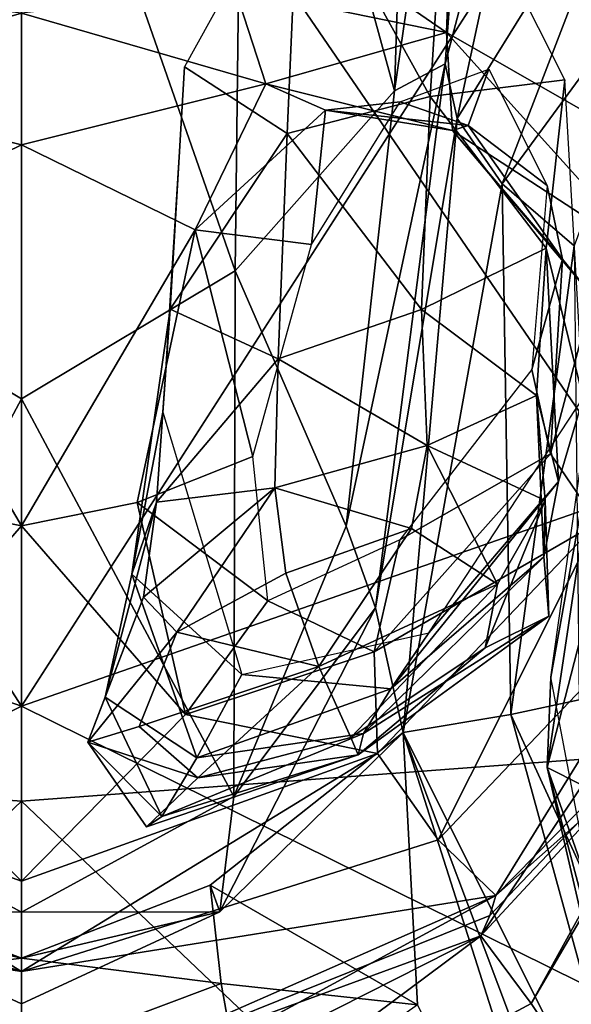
# Model space of a CAD drawing. Extents: x -76 to 76, y -20 to 79.
# Tile 15 of 175: x 0.001 to 0.175, y -19.088 to -18.776. Entities that reach past the tile are written whole.
import ezdxf

# ---------------------------------------------------------------- set-up
doc = ezdxf.new("R2010")
doc.units = 0

msp = doc.modelspace()

# ---------------------------------------------------------------- linework, layer by layer
for points in [[(0.18354, -18.56316, 26.56529), (0.17331, -18.40749, 26.5892), (0.23937, -18.89797, 26.52662)], [(0.17331, -18.40749, 26.5892), (0.1979, -18.48975, 26.57912), (0.23937, -18.89797, 26.52662)], [(0.19491, -18.53993, 26.55387), (0.17244, -18.43418, 26.57748), (0.23549, -18.94792, 26.50888)], [(0.17244, -18.43418, 26.57748), (0.18341, -18.5774, 26.55897), (0.23549, -18.94792, 26.50888)], [(0.18341, -18.5774, 26.55897), (0.16657, -18.44052, 26.58131), (0.22639, -18.95634, 26.51658)], [(0.16657, -18.44052, 26.58131), (0.18354, -18.56316, 26.56529), (0.22639, -18.95634, 26.51658)], [(0.00103, -18.45864, 24.96309), (0.00109, -18.99346, 25.1182), (-0.193, -18.6918, 25.06973)], [(0.19515, -18.69179, 25.06973), (0.00109, -18.99346, 25.1182), (0.00103, -18.45864, 24.96309)], [(0.07163, -18.62453, 26.34356), (0.12656, -18.57755, 26.27621), (0.11941, -18.79856, 26.25586)], [(0.11941, -18.79856, 26.25586), (0.12656, -18.57755, 26.27621), (0.15029, -18.5854, 26.17524)], [(0.13537, -18.79, 26.1667), (0.11941, -18.79856, 26.25586), (0.15029, -18.5854, 26.17524)], [(0.13537, -18.79, 26.1667), (0.15029, -18.5854, 26.17524), (0.17762, -18.6296, 26.06968)], [(-0.06667, -18.85555, 26.30141), (-0.06942, -18.62454, 26.34356), (0.00111, -18.66174, 26.36883)], [(0.07163, -18.62453, 26.34356), (0.0689, -18.85554, 26.30141), (0.00111, -18.66174, 26.36883)], [(0.0689, -18.85554, 26.30141), (0.07163, -18.62453, 26.34356), (0.11941, -18.79856, 26.25586)], [(0.13923, -18.80731, 26.08284), (0.13537, -18.79, 26.1667), (0.17762, -18.6296, 26.06968)], [(0.13923, -18.80731, 26.08284), (0.17762, -18.6296, 26.06968), (0.19776, -18.71297, 26.05504)], [(0.00115, -18.64204, 26.75515), (-0.32489, -18.65975, 26.68877), (-0.24739, -19.00504, 26.62704)], [(0.00116, -19.0236, 26.64073), (0.00115, -18.64204, 26.75515), (-0.24739, -19.00504, 26.62704)], [(0.00116, -19.0236, 26.64073), (0.24971, -19.00502, 26.62703), (0.00115, -18.64204, 26.75515)], [(0.24971, -19.00502, 26.62703), (0.3272, -18.65973, 26.68876), (0.00115, -18.64204, 26.75515)], [(0.00111, -18.89614, 26.31328), (-0.06667, -18.85555, 26.30141), (0.00111, -18.66174, 26.36883)], [(0.0689, -18.85554, 26.30141), (0.00111, -18.89614, 26.31328), (0.00111, -18.66174, 26.36883)], [(0.23315, -18.80282, 25.47664), (0.19089, -18.67582, 25.48819), (0.13938, -18.68861, 25.45332)], [(0.13584, -18.7801, 25.47258), (0.13938, -18.68861, 25.45332), (0.06398, -18.73054, 25.4402)], [(0.2208, -18.82859, 25.45779), (0.13938, -18.68861, 25.45332), (0.13584, -18.7801, 25.47258)], [(0.2208, -18.82859, 25.45779), (0.23315, -18.80282, 25.47664), (0.13938, -18.68861, 25.45332)], [(-0.193, -18.6918, 25.06973), (0.00109, -18.99346, 25.1182), (-0.24528, -18.90762, 25.1771)], [(0.24739, -18.90761, 25.17709), (0.00109, -18.99346, 25.1182), (0.19515, -18.69179, 25.06973)], [(0.15346, -18.828, 26.05321), (0.13923, -18.80731, 26.08284), (0.19776, -18.71297, 26.05504)], [(0.15346, -18.828, 26.05321), (0.19776, -18.71297, 26.05504), (0.21419, -18.74514, 26.06495)], [(0.13068, -18.80035, 25.44287), (0.13572, -18.72077, 25.36793), (0.0891, -18.72524, 25.36467)], [(0.17335, -18.79511, 25.3655), (0.13572, -18.72077, 25.36793), (0.13068, -18.80035, 25.44287)], [(0.08537, -18.81201, 25.44075), (0.0891, -18.72524, 25.36467), (0.05277, -18.79095, 25.35772)], [(0.08537, -18.81201, 25.44075), (0.13068, -18.80035, 25.44287), (0.0891, -18.72524, 25.36467)], [(0.06891, -18.76632, 25.47312), (0.13584, -18.7801, 25.47258), (0.06398, -18.73054, 25.4402)], [(0.17626, -18.84765, 26.06283), (0.15346, -18.828, 26.05321), (0.21419, -18.74514, 26.06495)], [(-0.0667, -18.76632, 25.47313), (-0.07631, -18.79632, 25.46615), (0.0011, -18.77391, 25.47029)], [(0.06891, -18.76632, 25.47312), (0.0011, -18.77391, 25.47029), (0.07853, -18.79632, 25.46615)], [(0.06891, -18.76632, 25.47312), (0.07853, -18.79632, 25.46615), (0.13584, -18.7801, 25.47258)], [(-0.07631, -18.79632, 25.46615), (0.00111, -18.81569, 25.45839), (0.0011, -18.77391, 25.47029)], [(0.0011, -18.77391, 25.47029), (0.00111, -18.81569, 25.45839), (0.07853, -18.79632, 25.46615)], [(0.07853, -18.79632, 25.46615), (0.1377, -18.81113, 25.47), (0.13584, -18.7801, 25.47258)], [(0.20102, -18.85225, 25.46246), (0.2208, -18.82859, 25.45779), (0.13584, -18.7801, 25.47258)], [(0.20102, -18.85225, 25.46246), (0.13584, -18.7801, 25.47258), (0.1377, -18.81113, 25.47)], [(0.04825, -18.86766, 25.43436), (0.05277, -18.79095, 25.35772), (0.04597, -18.90035, 25.34903)], [(0.04825, -18.86766, 25.43436), (0.08537, -18.81201, 25.44075), (0.05277, -18.79095, 25.35772)], [(0.13537, -18.79, 26.1667), (0.11331, -18.96236, 26.1572), (0.10404, -18.93641, 26.22121)], [(0.11941, -18.79856, 26.25586), (0.13537, -18.79, 26.1667), (0.10404, -18.93641, 26.22121)], [(0.13537, -18.79, 26.1667), (0.13923, -18.80731, 26.08284), (0.11331, -18.96236, 26.1572)], [(0.12116, -18.80208, 25.35214), (0.14922, -18.79165, 25.35286), (0.14268, -18.80954, 25.42262)], [(0.14268, -18.80954, 25.42262), (0.14922, -18.79165, 25.35286), (0.16771, -18.82849, 25.35165)], [(0.16745, -18.84839, 25.4398), (0.17335, -18.79511, 25.3655), (0.13068, -18.80035, 25.44287)], [(0.17335, -18.79511, 25.3655), (0.16745, -18.84839, 25.4398), (0.17914, -18.89576, 25.35896)], [(-0.05397, -18.84262, 25.41027), (0.00111, -18.81569, 25.45839), (-0.07631, -18.79632, 25.46615)], [(0.07853, -18.79632, 25.46615), (0.00111, -18.81569, 25.45839), (0.05618, -18.84261, 25.41027)], [(0.0975, -18.80462, 25.41915), (0.07853, -18.79632, 25.46615), (0.05618, -18.84261, 25.41027)], [(0.07853, -18.79632, 25.46615), (0.0975, -18.80462, 25.41915), (0.1377, -18.81113, 25.47)], [(0.0689, -18.85554, 26.30141), (0.11941, -18.79856, 26.25586), (0.10404, -18.93641, 26.22121)], [(0.13068, -18.80035, 25.44287), (0.08537, -18.81201, 25.44075), (0.12793, -18.86777, 25.51801)], [(0.16745, -18.84839, 25.4398), (0.13068, -18.80035, 25.44287), (0.12793, -18.86777, 25.51801)], [(0.0975, -18.80462, 25.41915), (0.05618, -18.84261, 25.41027), (0.09307, -18.84718, 25.34967)], [(0.12116, -18.80208, 25.35214), (0.0975, -18.80462, 25.41915), (0.09307, -18.84718, 25.34967)], [(0.0975, -18.80462, 25.41915), (0.12116, -18.80208, 25.35214), (0.14268, -18.80954, 25.42262)], [(0.0975, -18.80462, 25.41915), (0.14268, -18.80954, 25.42262), (0.1377, -18.81113, 25.47)], [(0.13923, -18.80731, 26.08284), (0.12214, -19.00183, 26.0627), (0.11331, -18.96236, 26.1572)], [(0.13923, -18.80731, 26.08284), (0.15346, -18.828, 26.05321), (0.12214, -19.00183, 26.0627)], [(0.16271, -19.08762, 25.47392), (0.18547, -19.1217, 25.56195), (0.32795, -18.80592, 25.4995)], [(0.16271, -19.08762, 25.47392), (0.32795, -18.80592, 25.4995), (0.29952, -18.83962, 25.42632)], [(0.14268, -18.80954, 25.42262), (0.17262, -18.85188, 25.41659), (0.1377, -18.81113, 25.47)], [(0.17262, -18.85188, 25.41659), (0.14268, -18.80954, 25.42262), (0.16771, -18.82849, 25.35165)], [(0.08537, -18.81201, 25.44075), (0.04825, -18.86766, 25.43436), (0.08253, -18.88347, 25.51608)], [(0.08537, -18.81201, 25.44075), (0.08253, -18.88347, 25.51608), (0.12793, -18.86777, 25.51801)], [(0.17262, -18.85188, 25.41659), (0.18217, -18.86356, 25.45982), (0.1377, -18.81113, 25.47)], [(0.18217, -18.86356, 25.45982), (0.20102, -18.85225, 25.46246), (0.1377, -18.81113, 25.47)], [(0.00111, -18.93632, 25.42732), (0.00111, -18.81569, 25.45839), (-0.05397, -18.84262, 25.41027)], [(0.05618, -18.84261, 25.41027), (0.00111, -18.81569, 25.45839), (0.00111, -18.93632, 25.42732)], [(0.15346, -18.828, 26.05321), (0.15628, -18.99616, 26.05001), (0.12214, -19.00183, 26.0627)], [(0.15346, -18.828, 26.05321), (0.17626, -18.84765, 26.06283), (0.15628, -18.99616, 26.05001)], [(0.17262, -18.85188, 25.41659), (0.16771, -18.82849, 25.35165), (0.1629, -18.88679, 25.34893)], [(0.14676, -19.06622, 25.39625), (0.16271, -19.08762, 25.47392), (0.29952, -18.83962, 25.42632)], [(0.14676, -19.06622, 25.39625), (0.29952, -18.83962, 25.42632), (0.27593, -18.92694, 25.42774)], [(0.18896, -18.84202, 26.14212), (0.18771, -18.87978, 26.05168), (0.16893, -18.9843, 26.1425)], [(-0.03558, -18.929, 25.4001), (0.00111, -18.93632, 25.42732), (-0.05397, -18.84262, 25.41027)], [(0.0378, -18.929, 25.4001), (0.05618, -18.84261, 25.41027), (0.00111, -18.93632, 25.42732)], [(0.0378, -18.929, 25.4001), (0.07448, -18.91437, 25.34565), (0.05618, -18.84261, 25.41027)], [(0.07448, -18.91437, 25.34565), (0.09307, -18.84718, 25.34967), (0.05618, -18.84261, 25.41027)], [(0.17626, -18.84765, 26.06283), (0.17788, -18.99149, 26.06011), (0.15628, -18.99616, 26.05001)], [(0.16442, -18.89502, 25.51207), (0.16745, -18.84839, 25.4398), (0.12793, -18.86777, 25.51801)], [(0.16745, -18.84839, 25.4398), (0.16442, -18.89502, 25.51207), (0.17138, -18.92225, 25.43294)], [(0.16745, -18.84839, 25.4398), (0.17138, -18.92225, 25.43294), (0.17914, -18.89576, 25.35896)], [(0.16885, -18.9135, 25.40643), (0.17262, -18.85188, 25.41659), (0.1629, -18.88679, 25.34893)], [(0.17262, -18.85188, 25.41659), (0.16885, -18.9135, 25.40643), (0.18217, -18.86356, 25.45982)], [(-0.06667, -18.85555, 26.30141), (0.00111, -18.89614, 26.31328), (-0.06621, -19.02205, 26.23948)], [(0.0689, -18.85554, 26.30141), (0.06844, -19.02204, 26.23948), (0.00111, -18.89614, 26.31328)], [(0.06844, -19.02204, 26.23948), (0.0689, -18.85554, 26.30141), (0.10404, -18.93641, 26.22121)], [(0.16885, -18.9135, 25.40643), (0.18368, -18.93541, 25.44465), (0.18217, -18.86356, 25.45982)], [(0.03609, -18.95163, 25.42466), (0.04825, -18.86766, 25.43436), (0.04597, -18.90035, 25.34903)], [(0.04825, -18.86766, 25.43436), (0.03609, -18.95163, 25.42466), (0.04388, -18.92884, 25.51004)], [(0.04825, -18.86766, 25.43436), (0.04388, -18.92884, 25.51004), (0.08253, -18.88347, 25.51608)], [(0.12974, -18.91089, 25.59355), (0.12793, -18.86777, 25.51801), (0.08253, -18.88347, 25.51608)], [(0.16442, -18.89502, 25.51207), (0.12793, -18.86777, 25.51801), (0.12974, -18.91089, 25.59355)], [(0.18771, -18.87978, 26.05168), (0.19623, -18.90205, 25.94676), (0.1678, -19.01287, 26.05367)], [(0.18771, -18.87978, 26.05168), (0.1678, -19.01287, 26.05367), (0.16893, -18.9843, 26.1425)], [(0.08148, -18.92435, 25.58994), (0.08253, -18.88347, 25.51608), (0.04388, -18.92884, 25.51004)], [(0.08148, -18.92435, 25.58994), (0.12974, -18.91089, 25.59355), (0.08253, -18.88347, 25.51608)], [(0.16885, -18.9135, 25.40643), (0.1629, -18.88679, 25.34893), (0.12104, -18.94077, 25.34517)], [(0.16712, -18.92836, 25.5803), (0.16442, -18.89502, 25.51207), (0.12974, -18.91089, 25.59355)], [(0.16442, -18.89502, 25.51207), (0.16671, -18.94616, 25.50403), (0.17138, -18.92225, 25.43294)], [(0.16442, -18.89502, 25.51207), (0.16712, -18.92836, 25.5803), (0.16671, -18.94616, 25.50403)], [(0.00111, -18.89614, 26.31328), (0.00111, -19.05873, 26.23995), (-0.06621, -19.02205, 26.23948)], [(0.06844, -19.02204, 26.23948), (0.00111, -19.05873, 26.23995), (0.00111, -18.89614, 26.31328)], [(0.13022, -18.97022, 25.34986), (0.17914, -18.89576, 25.35896), (0.17138, -18.92225, 25.43294)], [(0.03609, -18.95163, 25.42466), (0.04597, -18.90035, 25.34903), (0.07101, -18.98344, 25.34445)], [(0.19623, -18.90205, 25.94676), (0.17882, -19.01853, 25.94569), (0.1678, -19.01287, 26.05367)], [(-0.24528, -18.90762, 25.1771), (0.00109, -18.99346, 25.1182), (-0.24481, -19.11499, 25.3497)], [(0.24739, -18.90761, 25.17709), (0.24701, -19.11498, 25.34969), (0.00109, -18.99346, 25.1182)], [(0.12974, -18.91089, 25.59355), (0.08148, -18.92435, 25.58994), (0.12471, -18.93716, 25.62843)], [(0.11291, -18.97626, 25.39754), (0.16885, -18.9135, 25.40643), (0.12104, -18.94077, 25.34517)], [(0.16885, -18.9135, 25.40643), (0.11291, -18.97626, 25.39754), (0.18368, -18.93541, 25.44465)], [(0.12974, -18.91089, 25.59355), (0.12471, -18.93716, 25.62843), (0.15198, -18.95485, 25.63396)], [(0.16712, -18.92836, 25.5803), (0.12974, -18.91089, 25.59355), (0.15198, -18.95485, 25.63396)], [(0.07448, -18.91437, 25.34565), (0.0378, -18.929, 25.4001), (0.0792, -18.96008, 25.34315)], [(0.11817, -18.98802, 25.42371), (0.13022, -18.97022, 25.34986), (0.17138, -18.92225, 25.43294)], [(0.11817, -18.98802, 25.42371), (0.17138, -18.92225, 25.43294), (0.16671, -18.94616, 25.50403)], [(0.08148, -18.92435, 25.58994), (0.03979, -18.95894, 25.58379), (0.05038, -18.97003, 25.6312)], [(0.03979, -18.95894, 25.58379), (0.08148, -18.92435, 25.58994), (0.04388, -18.92884, 25.51004)], [(0.08488, -18.95129, 25.64464), (0.08148, -18.92435, 25.58994), (0.05038, -18.97003, 25.6312)], [(0.08148, -18.92435, 25.58994), (0.08488, -18.95129, 25.64464), (0.12471, -18.93716, 25.62843)], [(-0.03558, -18.929, 25.4001), (-0.0509, -18.99612, 25.39405), (0.00111, -18.93632, 25.42732)], [(0.0378, -18.929, 25.4001), (0.00111, -18.93632, 25.42732), (0.05312, -18.99611, 25.39405)], [(0.03609, -18.95163, 25.42466), (0.02766, -18.99059, 25.50365), (0.04388, -18.92884, 25.51004)], [(0.03979, -18.95894, 25.58379), (0.04388, -18.92884, 25.51004), (0.02766, -18.99059, 25.50365)], [(0.0378, -18.929, 25.4001), (0.05312, -18.99611, 25.39405), (0.0792, -18.96008, 25.34315)], [(0.14953, -19.05974, 25.40314), (0.14676, -19.06622, 25.39625), (0.27593, -18.92694, 25.42774)], [(0.16712, -18.92836, 25.5803), (0.15198, -18.95485, 25.63396), (0.14809, -18.97497, 25.61741)], [(0.16826, -18.96495, 25.56933), (0.16712, -18.92836, 25.5803), (0.14809, -18.97497, 25.61741)], [(0.14953, -19.05974, 25.40314), (0.27593, -18.92694, 25.42774), (0.15152, -19.05342, 25.43361)], [(0.27593, -18.92694, 25.42774), (0.29356, -18.92764, 25.43796), (0.15152, -19.05342, 25.43361)], [(0.15152, -19.05342, 25.43361), (0.29356, -18.92764, 25.43796), (0.21623, -18.94855, 25.44985)], [(0.16712, -18.92836, 25.5803), (0.16826, -18.96495, 25.56933), (0.16671, -18.94616, 25.50403)], [(0.11291, -18.97626, 25.39754), (0.11393, -19.00844, 25.43349), (0.18368, -18.93541, 25.44465)], [(0.11393, -19.00844, 25.43349), (0.13322, -19.03585, 25.44858), (0.18368, -18.93541, 25.44465)], [(0.13322, -19.03585, 25.44858), (0.21623, -18.94855, 25.44985), (0.18368, -18.93541, 25.44465)], [(-0.0509, -18.99612, 25.39405), (0.00111, -19.04892, 25.42994), (0.00111, -18.93632, 25.42732)], [(0.00111, -18.93632, 25.42732), (0.00111, -19.04892, 25.42994), (0.05312, -18.99611, 25.39405)], [(0.06844, -19.02204, 26.23948), (0.10404, -18.93641, 26.22121), (0.11331, -18.96236, 26.1572)], [(0.08488, -18.95129, 25.64464), (0.0954, -18.98094, 25.6625), (0.12471, -18.93716, 25.62843)], [(0.0954, -18.98094, 25.6625), (0.15198, -18.95485, 25.63396), (0.12471, -18.93716, 25.62843)], [(0.11291, -18.97626, 25.39754), (0.12104, -18.94077, 25.34517), (0.0792, -18.96008, 25.34315)], [(0.10955, -19.00214, 25.49965), (0.11817, -18.98802, 25.42371), (0.16671, -18.94616, 25.50403)], [(0.10955, -19.00214, 25.49965), (0.16671, -18.94616, 25.50403), (0.16826, -18.96495, 25.56933)], [(0.13322, -19.03585, 25.44858), (0.15152, -19.05342, 25.43361), (0.21623, -18.94855, 25.44985)], [(0.03609, -18.95163, 25.42466), (0.05676, -19.00979, 25.41874), (0.02766, -18.99059, 25.50365)], [(0.05676, -19.00979, 25.41874), (0.03609, -18.95163, 25.42466), (0.07101, -18.98344, 25.34445)], [(0.0954, -18.98094, 25.6625), (0.08488, -18.95129, 25.64464), (0.05038, -18.97003, 25.6312)], [(0.0954, -18.98094, 25.6625), (0.10554, -19.00343, 25.64153), (0.15198, -18.95485, 25.63396)], [(0.10554, -19.00343, 25.64153), (0.14809, -18.97497, 25.61741), (0.15198, -18.95485, 25.63396)], [(0.02216, -19.00487, 25.58939), (0.03979, -18.95894, 25.58379), (0.02766, -18.99059, 25.50365)], [(0.03979, -18.95894, 25.58379), (0.02216, -19.00487, 25.58939), (0.05038, -18.97003, 25.6312)], [(0.05312, -18.99611, 25.39405), (0.11291, -18.97626, 25.39754), (0.0792, -18.96008, 25.34315)], [(0.06402, -19.05866, 26.15115), (0.06844, -19.02204, 26.23948), (0.11331, -18.96236, 26.1572)], [(0.06402, -19.05866, 26.15115), (0.11331, -18.96236, 26.1572), (0.12214, -19.00183, 26.0627)], [(0.1078, -19.00888, 25.57975), (0.10955, -19.00214, 25.49965), (0.16826, -18.96495, 25.56933)], [(0.1078, -19.00888, 25.57975), (0.16826, -18.96495, 25.56933), (0.14809, -18.97497, 25.61741)], [(0.02216, -19.00487, 25.58939), (0.03844, -18.99987, 25.65221), (0.05038, -18.97003, 25.6312)], [(0.03844, -18.99987, 25.65221), (0.0954, -18.98094, 25.6625), (0.05038, -18.97003, 25.6312)], [(0.13022, -18.97022, 25.34986), (0.11817, -18.98802, 25.42371), (0.07101, -18.98344, 25.34445)], [(0.10554, -19.00343, 25.64153), (0.1078, -19.00888, 25.57975), (0.14809, -18.97497, 25.61741)], [(0.11291, -18.97626, 25.39754), (0.05312, -18.99611, 25.39405), (0.11393, -19.00844, 25.43349)], [(0.0954, -18.98094, 25.6625), (0.03844, -18.99987, 25.65221), (0.05707, -19.01613, 25.63491)], [(0.10554, -19.00343, 25.64153), (0.0954, -18.98094, 25.6625), (0.05707, -19.01613, 25.63491)], [(0.11817, -18.98802, 25.42371), (0.05676, -19.00979, 25.41874), (0.07101, -18.98344, 25.34445)], [(0.19088, -19.0998, 26.14492), (0.16893, -18.9843, 26.1425), (0.1678, -19.01287, 26.05367)], [(0.11817, -18.98802, 25.42371), (0.10955, -19.00214, 25.49965), (0.05676, -19.00979, 25.41874)], [(0.02216, -19.00487, 25.58939), (0.02766, -18.99059, 25.50365), (0.04563, -19.02844, 25.49937)], [(0.05676, -19.00979, 25.41874), (0.04563, -19.02844, 25.49937), (0.02766, -18.99059, 25.50365)], [(0.15628, -18.99616, 26.05001), (0.17788, -18.99149, 26.06011), (0.2154, -19.12505, 26.05976)], [(0.00109, -18.99346, 25.1182), (0.0011, -19.25788, 25.34093), (-0.24481, -19.11499, 25.3497)], [(0.24701, -19.11498, 25.34969), (0.0011, -19.25788, 25.34093), (0.00109, -18.99346, 25.1182)], [(-0.11171, -19.00845, 25.43349), (0.00111, -19.04892, 25.42994), (-0.0509, -18.99612, 25.39405)], [(0.05312, -18.99611, 25.39405), (0.00111, -19.04892, 25.42994), (0.11393, -19.00844, 25.43349)], [(0.15628, -18.99616, 26.05001), (0.20133, -19.16031, 26.04972), (0.12214, -19.00183, 26.0627)], [(0.20133, -19.16031, 26.04972), (0.15628, -18.99616, 26.05001), (0.2154, -19.12505, 26.05976)], [(0.03844, -18.99987, 25.65221), (0.02216, -19.00487, 25.58939), (0.05707, -19.01613, 25.63491)], [(0.10955, -19.00214, 25.49965), (0.04563, -19.02844, 25.49937), (0.05676, -19.00979, 25.41874)], [(0.10955, -19.00214, 25.49965), (0.1078, -19.00888, 25.57975), (0.04563, -19.02844, 25.49937)], [(0.1078, -19.00888, 25.57975), (0.10554, -19.00343, 25.64153), (0.05707, -19.01613, 25.63491)], [(0.06091, -19.05015, 26.07547), (0.06402, -19.05866, 26.15115), (0.12214, -19.00183, 26.0627)], [(0.06091, -19.05015, 26.07547), (0.12214, -19.00183, 26.0627), (0.12661, -19.08803, 26.05135)], [(0.1865, -19.20368, 26.0505), (0.12661, -19.08803, 26.05135), (0.12214, -19.00183, 26.0627)], [(0.20133, -19.16031, 26.04972), (0.19073, -19.18423, 26.05102), (0.12214, -19.00183, 26.0627)], [(0.19073, -19.18423, 26.05102), (0.1865, -19.20368, 26.0505), (0.12214, -19.00183, 26.0627)], [(0.00116, -19.0236, 26.64073), (-0.24739, -19.00504, 26.62704), (-0.19834, -19.2135, 26.55992)], [(0.24971, -19.00502, 26.62703), (0.00116, -19.0236, 26.64073), (0.20067, -19.21348, 26.55991)], [(0.02216, -19.00487, 25.58939), (0.04076, -19.03168, 25.59272), (0.05707, -19.01613, 25.63491)], [(0.04076, -19.03168, 25.59272), (0.02216, -19.00487, 25.58939), (0.04563, -19.02844, 25.49937)], [(-0.131, -19.03586, 25.44858), (0.00111, -19.07753, 25.45263), (-0.11171, -19.00845, 25.43349)], [(0.00111, -19.07753, 25.45263), (0.00111, -19.04892, 25.42994), (-0.11171, -19.00845, 25.43349)], [(0.13322, -19.03585, 25.44858), (0.11393, -19.00844, 25.43349), (0.00111, -19.07753, 25.45263)], [(0.11393, -19.00844, 25.43349), (0.00111, -19.04892, 25.42994), (0.00111, -19.07753, 25.45263)], [(0.1078, -19.00888, 25.57975), (0.04076, -19.03168, 25.59272), (0.04563, -19.02844, 25.49937)], [(0.04076, -19.03168, 25.59272), (0.1078, -19.00888, 25.57975), (0.05707, -19.01613, 25.63491)], [(0.19399, -19.12638, 26.05883), (0.19088, -19.0998, 26.14492), (0.1678, -19.01287, 26.05367)], [(0.19399, -19.12638, 26.05883), (0.1678, -19.01287, 26.05367), (0.20497, -19.11865, 25.95016)], [(0.1678, -19.01287, 26.05367), (0.17882, -19.01853, 25.94569), (0.20497, -19.11865, 25.95016)], [(-0.06179, -19.05866, 26.15115), (-0.06621, -19.02205, 26.23948), (0.00111, -19.05873, 26.23995)], [(0.06844, -19.02204, 26.23948), (0.06402, -19.05866, 26.15115), (0.00111, -19.05873, 26.23995)], [(0.00117, -19.24253, 26.56891), (0.00116, -19.0236, 26.64073), (-0.19834, -19.2135, 26.55992)], [(0.00116, -19.0236, 26.64073), (0.00117, -19.24253, 26.56891), (0.20067, -19.21348, 26.55991)], [(-0.131, -19.03586, 25.44858), (-0.1493, -19.05343, 25.43362), (0.00111, -19.07753, 25.45263)], [(0.13322, -19.03585, 25.44858), (0.00111, -19.07753, 25.45263), (0.15152, -19.05342, 25.43361)], [(-0.0622, -19.08128, 26.05151), (-0.05869, -19.05016, 26.07547), (0.00111, -19.07328, 26.0747)], [(-0.05869, -19.05016, 26.07547), (-0.06179, -19.05866, 26.15115), (0.00111, -19.07328, 26.0747)], [(0.06402, -19.05866, 26.15115), (0.06091, -19.05015, 26.07547), (0.00111, -19.07328, 26.0747)], [(0.06091, -19.05015, 26.07547), (0.06443, -19.08128, 26.05151), (0.00111, -19.07328, 26.0747)], [(0.06443, -19.08128, 26.05151), (0.06091, -19.05015, 26.07547), (0.12661, -19.08803, 26.05135)], [(-0.14732, -19.05975, 25.40314), (0.0011, -19.1195, 25.39361), (-0.1493, -19.05343, 25.43362)], [(0.0011, -19.1195, 25.39361), (0.00111, -19.13502, 25.46293), (-0.1493, -19.05343, 25.43362)], [(-0.1493, -19.05343, 25.43362), (0.00111, -19.13502, 25.46293), (0.00111, -19.07753, 25.45263)], [(0.14953, -19.05974, 25.40314), (0.15152, -19.05342, 25.43361), (0.0011, -19.1195, 25.39361)], [(0.15152, -19.05342, 25.43361), (0.00111, -19.13502, 25.46293), (0.0011, -19.1195, 25.39361)], [(0.00111, -19.07753, 25.45263), (0.00111, -19.13502, 25.46293), (0.15152, -19.05342, 25.43361)], [(-0.14732, -19.05975, 25.40314), (-0.14455, -19.06623, 25.39625), (0.0011, -19.1195, 25.39361)], [(-0.06179, -19.05866, 26.15115), (0.00111, -19.0878, 26.14898), (0.00111, -19.07328, 26.0747)], [(0.00111, -19.0878, 26.14898), (-0.06179, -19.05866, 26.15115), (0.00111, -19.05873, 26.23995)], [(0.14953, -19.05974, 25.40314), (0.0011, -19.1195, 25.39361), (0.14676, -19.06622, 25.39625)], [(0.06402, -19.05866, 26.15115), (0.00111, -19.0878, 26.14898), (0.00111, -19.05873, 26.23995)], [(0.00111, -19.0878, 26.14898), (0.06402, -19.05866, 26.15115), (0.00111, -19.07328, 26.0747)], [(-0.1605, -19.08763, 25.47392), (0.00111, -19.1747, 25.45685), (-0.14455, -19.06623, 25.39625)], [(-0.14455, -19.06623, 25.39625), (0.0011, -19.13977, 25.37326), (0.0011, -19.1195, 25.39361)], [(0.00111, -19.1747, 25.45685), (0.0011, -19.13977, 25.37326), (-0.14455, -19.06623, 25.39625)], [(0.14676, -19.06622, 25.39625), (0.0011, -19.13977, 25.37326), (0.00111, -19.1747, 25.45685)], [(0.0011, -19.1195, 25.39361), (0.0011, -19.13977, 25.37326), (0.14676, -19.06622, 25.39625)], [(0.16271, -19.08762, 25.47392), (0.14676, -19.06622, 25.39625), (0.00111, -19.1747, 25.45685)], [(0.00111, -19.10513, 26.05142), (-0.0622, -19.08128, 26.05151), (0.00111, -19.07328, 26.0747)], [(0.06443, -19.08128, 26.05151), (0.00111, -19.10513, 26.05142), (0.00111, -19.07328, 26.0747)], [(-0.0622, -19.08128, 26.05151), (0.00111, -19.10513, 26.05142), (-0.07029, -19.12648, 26.06414)], [(0.06443, -19.08128, 26.05151), (0.07252, -19.12648, 26.06414), (0.00111, -19.10513, 26.05142)], [(0.06443, -19.08128, 26.05151), (0.12661, -19.08803, 26.05135), (0.07252, -19.12648, 26.06414)], [(-0.1605, -19.08763, 25.47392), (-0.18326, -19.12171, 25.56196), (0.00111, -19.1747, 25.45685)], [(0.16271, -19.08762, 25.47392), (0.00111, -19.1747, 25.45685), (0.18547, -19.1217, 25.56195)]]:
    msp.add_3dface(points)

doc.saveas('drawing.dxf')
